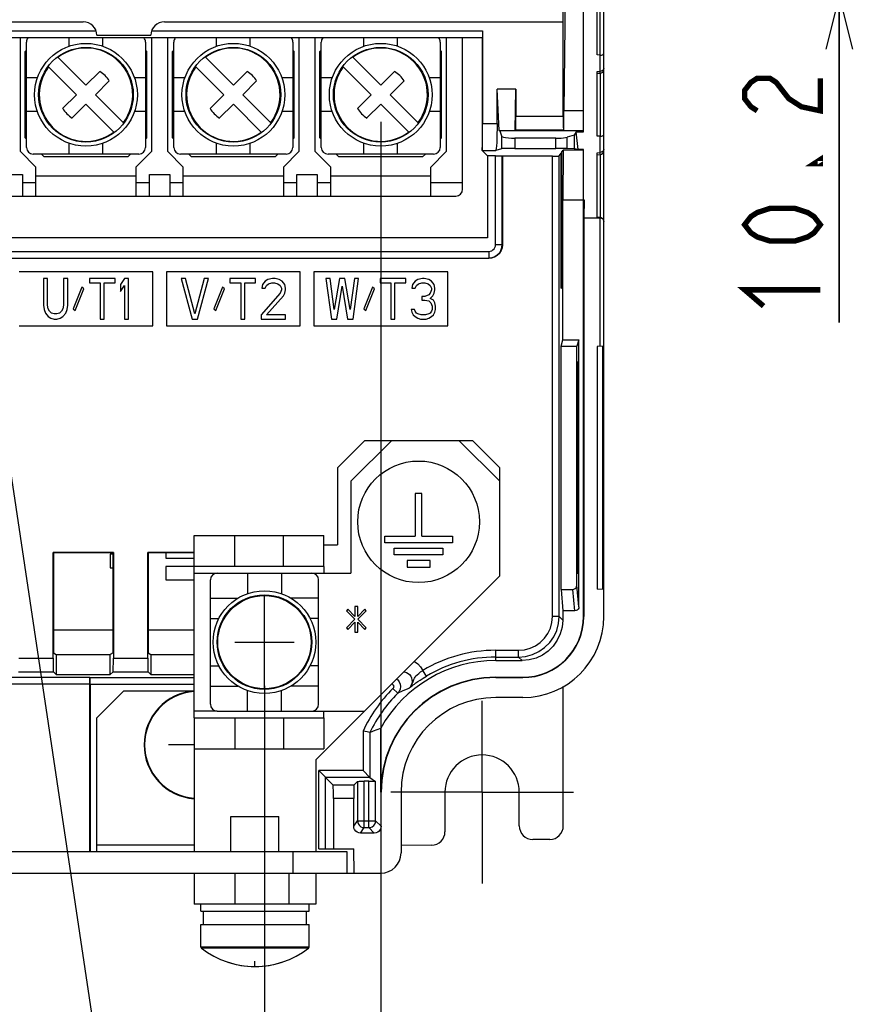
# Model space of a CAD drawing. Extents: x 29 to 410, y 33 to 287.
# Tile 28 of 32: x 279 to 310, y 115 to 152. Entities that reach past the tile are written whole.
import ezdxf

# ---------------------------------------------------------------- set-up
doc = ezdxf.new("R2010")
doc.units = 0
doc.header["$LTSCALE"] = 23.1
doc.linetypes.add('CENTER', pattern=[0.6, 0.375, -0.075, 0.075, -0.075])
doc.layers.get('0').update_dxf_attribs({"linetype": 'CONTINUOUS'})
for name, color, linetype in [('ALL_COSM', 7, 'CONTINUOUS'), ('ALL_CURVE', 7, 'CONTINUOUS'), ('ALL_DIM', 7, 'CONTINUOUS'), ('ALL_NOTE', 7, 'CONTINUOUS'), ('DEFAULT_1', 7, 'CENTER')]:
    doc.layers.add(name, color=color, linetype=linetype)
doc.dimstyles.get("Standard").update_dxf_attribs({"dimtxt": 2.5, "dimasz": 2.5, "dimexe": 1.25, "dimexo": 0.625, "dimtad": 1, "dimcen": 2.5, "dimazin": 3, "dimtfac": 1, "dimtmove": 0, "dimatfit": 3})

# ---------------------------------------------------------------- blocks, each defined once
blk = doc.blocks.new('_OPEN')
at = {"color": 0, "linetype": 'BYBLOCK'}
for p, q in [((0, 0), (-1, 0.25)), ((-1, -0.25), (0, 0)), ((-1, 0), (0, 0))]:
    blk.add_line(p, q, dxfattribs=at)
blk = doc.blocks.new('*D21')
at = {"layer": 'ALL_DIM', "color": 2, "linetype": 'CONTINUOUS'}
for p, q in [((242.696, 127.565), (242.696, 107.892)), ((287.596, 126.943), (287.596, 107.892)), ((242.696, 108.892), (265.146, 108.892)), ((287.596, 108.892), (265.146, 108.892))]:
    blk.add_line(p, q, dxfattribs=at)
at = {"layer": 'ALL_DIM', "color": 2, "linetype": 'CONTINUOUS', "xscale": 2, "yscale": 2, "zscale": 2, "rotation": 180}
blk.add_blockref('_OPEN', (242.696, 108.892), dxfattribs=at)
at = {"layer": 'ALL_DIM', "color": 2, "linetype": 'CONTINUOUS', "xscale": 2, "yscale": 2, "zscale": 2}
blk.add_blockref('_OPEN', (287.596, 108.892), dxfattribs=at)
blk = doc.blocks.new('*D23')
at = {"layer": 'ALL_DIM', "color": 2, "linetype": 'CONTINUOUS'}
for p, q in [((237.396, 147.815), (237.396, 101.485)), ((291.896, 147.815), (291.896, 101.485)), ((237.396, 102.485), (264.646, 102.485)), ((291.896, 102.485), (264.646, 102.485))]:
    blk.add_line(p, q, dxfattribs=at)
at = {"layer": 'ALL_DIM', "color": 2, "linetype": 'CONTINUOUS', "xscale": 2, "yscale": 2, "zscale": 2, "rotation": 180}
blk.add_blockref('_OPEN', (237.396, 102.485), dxfattribs=at)
at = {"layer": 'ALL_DIM', "color": 2, "linetype": 'CONTINUOUS', "xscale": 2, "yscale": 2, "zscale": 2}
blk.add_blockref('_OPEN', (291.896, 102.485), dxfattribs=at)
blk = doc.blocks.new('*D38')
at = {"layer": 'ALL_DIM', "color": 2, "linetype": 'CONTINUOUS'}
for p, q in [((234.646, 124.015), (234.646, 196.304)), ((286.131, 153.494), (286.131, 196.304)), ((234.646, 195.304), (260.388, 195.304)), ((286.131, 195.304), (260.388, 195.304))]:
    blk.add_line(p, q, dxfattribs=at)
at = {"layer": 'ALL_DIM', "color": 2, "linetype": 'CONTINUOUS', "xscale": 2, "yscale": 2, "zscale": 2, "rotation": 180}
blk.add_blockref('_OPEN', (234.646, 195.304), dxfattribs=at)
at = {"layer": 'ALL_DIM', "color": 2, "linetype": 'CONTINUOUS', "xscale": 2, "yscale": 2, "zscale": 2}
blk.add_blockref('_OPEN', (286.131, 195.304), dxfattribs=at)
blk = doc.blocks.new('*D39')
at = {"layer": 'ALL_DIM', "color": 2, "linetype": 'CONTINUOUS'}
for p, q in [((234.646, 124.015), (234.646, 202.039)), ((284.861, 196.381), (284.861, 202.039)), ((234.646, 201.039), (259.753, 201.039)), ((284.861, 201.039), (259.753, 201.039)), ((284.861, 158.574), (284.861, 194.268))]:
    blk.add_line(p, q, dxfattribs=at)
at = {"layer": 'ALL_DIM', "color": 2, "linetype": 'CONTINUOUS', "xscale": 2, "yscale": 2, "zscale": 2, "rotation": 180}
blk.add_blockref('_OPEN', (234.646, 201.039), dxfattribs=at)
at = {"layer": 'ALL_DIM', "color": 2, "linetype": 'CONTINUOUS', "xscale": 2, "yscale": 2, "zscale": 2}
blk.add_blockref('_OPEN', (284.861, 201.039), dxfattribs=at)
blk = doc.blocks.new('*D42')
at = {"layer": 'ALL_DIM', "color": 2, "linetype": 'CONTINUOUS'}
for p, q in [((308.851, 157.574), (308.851, 162.574)), ((308.851, 162.574), (308.851, 155.034)), ((290.861, 157.574), (309.851, 157.574)), ((308.851, 140.394), (308.851, 155.034)), ((292.131, 152.494), (309.851, 152.494)), ((308.851, 152.494), (308.851, 140.394))]:
    blk.add_line(p, q, dxfattribs=at)
at = {"layer": 'ALL_DIM', "color": 2, "linetype": 'CONTINUOUS', "xscale": 2, "yscale": 2, "zscale": 2, "rotation": 90}
blk.add_blockref('_OPEN', (308.851, 152.494), dxfattribs=at)
blk = doc.blocks.new('_NONE')

msp = doc.modelspace()

# ---------------------------------------------------------------- linework, layer by layer
at = {"color": 7, "linetype": 'CONTINUOUS'}
for p, q in [((299.396, 147.439), (299.396, 163.439)), ((300.146, 129.515), (300.146, 162.836)), ((298.756, 155.68), (298.665, 148.223)), ((299.894, 150.287), (299.894, 152.671)), ((298.646, 148.007), (298.646, 152.515)), ((300.009, 150.278), (300.009, 152.607)), ((276.857, 151.179), (281.365, 151.179)), ((277.089, 151.515), (280.896, 151.515)), ((283.427, 151.179), (295.663, 151.179)), ((283.896, 151.515), (298.646, 151.515)), ((295.663, 151.179), (295.663, 147.748)), ((276.977, 150.929), (295.659, 150.929)), ((295.646, 150.915), (276.981, 150.915)), ((278.571, 146.715), (278.571, 150.915)), ((280.371, 150.61), (280.371, 150.915)), ((281.396, 151.015), (283.396, 151.015)), ((281.621, 150.61), (281.621, 150.915)), ((283.421, 150.915), (283.421, 146.715)), ((284.021, 146.715), (284.021, 150.915)), ((285.821, 150.61), (285.821, 150.915)), ((287.071, 150.61), (287.071, 150.915)), ((288.871, 150.915), (288.871, 146.715)), ((289.471, 146.715), (289.471, 150.915)), ((291.271, 150.61), (291.271, 150.915)), ((292.521, 150.61), (292.521, 150.915)), ((294.321, 150.915), (294.321, 146.715)), ((294.921, 145.315), (294.921, 150.915)), ((295.646, 150.915), (295.659, 150.929)), ((295.646, 150.915), (295.646, 146.748)), ((278.796, 146.865), (278.796, 150.765)), ((283.196, 150.765), (283.196, 146.865)), ((284.246, 146.865), (284.246, 150.765)), ((288.646, 150.765), (288.646, 146.865)), ((289.696, 146.865), (289.696, 150.765)), ((294.096, 150.765), (294.096, 146.865)), ((279.948, 150.217), (280.996, 149.169)), ((285.398, 150.217), (286.446, 149.169)), ((290.848, 150.217), (291.896, 149.169)), ((299.996, 150.279), (299.894, 150.287)), ((299.996, 150.279), (299.996, 149.68)), ((280.642, 148.815), (279.594, 149.863)), ((286.092, 148.815), (285.044, 149.863)), ((291.542, 148.815), (290.494, 149.863)), ((300.117, 149.724), (300.084, 149.7)), ((279.201, 149.44), (278.796, 149.44)), ((280.996, 149.169), (281.503, 149.677)), ((283.196, 149.44), (282.79, 149.44)), ((284.651, 149.44), (284.246, 149.44)), ((286.446, 149.169), (286.953, 149.677)), ((288.646, 149.44), (288.24, 149.44)), ((290.101, 149.44), (289.696, 149.44)), ((291.896, 149.169), (292.403, 149.677)), ((294.096, 149.44), (293.69, 149.44)), ((299.894, 149.671), (299.996, 149.68)), ((299.894, 147.287), (299.894, 149.671)), ((299.894, 149.597), (300.009, 149.607)), ((300.009, 149.607), (300.009, 147.278)), ((281.857, 149.323), (281.349, 148.815)), ((287.307, 149.323), (286.799, 148.815)), ((292.757, 149.323), (292.249, 148.815)), ((296.896, 149.015), (296.198, 149.015)), ((296.278, 147.489), (296.198, 149.015)), ((296.198, 147.748), (296.198, 149.015)), ((296.869, 147.489), (296.896, 149.015)), ((296.896, 149.015), (296.896, 148.007)), ((280.134, 148.308), (280.642, 148.815)), ((281.349, 148.815), (282.397, 147.767)), ((285.584, 148.308), (286.092, 148.815)), ((286.799, 148.815), (287.847, 147.767)), ((291.034, 148.308), (291.542, 148.815)), ((292.249, 148.815), (293.297, 147.767)), ((280.996, 148.462), (280.488, 147.954)), ((282.043, 147.414), (280.996, 148.462)), ((286.446, 148.462), (285.938, 147.954)), ((287.493, 147.414), (286.446, 148.462)), ((291.896, 148.462), (291.388, 147.954)), ((292.943, 147.414), (291.896, 148.462)), ((279.201, 148.19), (278.796, 148.19)), ((283.196, 148.19), (282.79, 148.19)), ((284.651, 148.19), (284.246, 148.19)), ((288.646, 148.19), (288.24, 148.19)), ((290.101, 148.19), (289.696, 148.19)), ((294.096, 148.19), (293.69, 148.19)), ((298.646, 148.007), (296.896, 148.007)), ((299.396, 148.223), (298.665, 148.223)), ((298.669, 147.482), (298.665, 148.223)), ((295.663, 147.748), (296.198, 147.748)), ((296.278, 147.489), (296.869, 147.489)), ((296.303, 147.481), (296.278, 147.489)), ((299.396, 147.481), (296.303, 147.481)), ((296.303, 147.481), (296.357, 147.292)), ((296.357, 147.292), (296.357, 146.818)), ((298.368, 147.204), (296.856, 147.204)), ((296.856, 147.204), (296.856, 146.827)), ((296.887, 147.507), (296.869, 147.489)), ((298.652, 147.507), (296.887, 147.507)), ((298.368, 146.827), (298.368, 147.204)), ((298.669, 147.482), (298.652, 147.507)), ((299.396, 147.482), (298.669, 147.482)), ((299.044, 147.322), (298.792, 147.248)), ((298.792, 146.822), (298.792, 147.248)), ((299.122, 147.439), (299.044, 147.322)), ((299.044, 147.322), (299.044, 146.815)), ((299.122, 147.439), (299.396, 147.439)), ((299.202, 146.793), (299.122, 147.439)), ((299.996, 147.279), (299.894, 147.287)), ((299.996, 147.279), (299.996, 146.68)), ((280.371, 146.615), (280.371, 147.021)), ((281.621, 146.615), (281.621, 147.021)), ((285.821, 146.615), (285.821, 147.021)), ((287.071, 146.615), (287.071, 147.021)), ((291.271, 146.615), (291.271, 147.021)), ((292.521, 146.615), (292.521, 147.021)), ((296.357, 146.818), (296.146, 146.748)), ((296.856, 146.827), (298.368, 146.827)), ((299.044, 146.815), (298.792, 146.822)), ((299.202, 146.793), (299.044, 146.815)), ((299.396, 146.793), (299.202, 146.793)), ((299.396, 129.515), (299.396, 146.793)), ((279.146, 146.14), (278.571, 146.715)), ((282.946, 146.615), (279.046, 146.615)), ((283.421, 146.715), (282.846, 146.14)), ((284.596, 146.14), (284.021, 146.715)), ((288.396, 146.615), (284.496, 146.615)), ((288.871, 146.715), (288.296, 146.14)), ((290.046, 146.14), (289.471, 146.715)), ((293.846, 146.615), (289.946, 146.615)), ((294.321, 146.715), (293.746, 146.14)), ((295.646, 146.748), (296.146, 146.748)), ((295.646, 146.748), (295.646, 146.748)), ((295.841, 146.552), (295.646, 146.748)), ((296.141, 146.552), (295.841, 146.552)), ((295.841, 146.552), (295.841, 143.515)), ((296.141, 143.27), (296.141, 146.552)), ((296.391, 146.548), (296.396, 146.544)), ((296.391, 143.27), (296.391, 146.548)), ((298.243, 146.544), (296.396, 146.544)), ((296.396, 146.544), (296.396, 143.265)), ((298.243, 129.512), (298.243, 146.544)), ((298.493, 146.548), (298.562, 146.647)), ((298.493, 129.512), (298.493, 146.548)), ((298.583, 146.647), (298.562, 146.647)), ((298.562, 141.654), (298.562, 146.647)), ((298.583, 146.677), (298.647, 146.768)), ((298.583, 146.677), (298.583, 141.652)), ((298.647, 146.768), (298.625, 144.93)), ((299.396, 146.768), (298.647, 146.768)), ((299.894, 146.671), (299.996, 146.68)), ((299.894, 144.287), (299.894, 146.671)), ((299.894, 146.597), (300.009, 146.607)), ((300.009, 146.607), (300.009, 144.277)), ((300.117, 146.724), (300.084, 146.7)), ((279.146, 145.065), (279.146, 146.14)), ((282.846, 146.14), (282.846, 145.065)), ((284.596, 145.065), (284.596, 146.14)), ((288.296, 146.14), (288.296, 145.065)), ((290.046, 145.065), (290.046, 146.14)), ((293.746, 145.065), (293.746, 146.14)), ((277.896, 145.865), (278.646, 145.865)), ((278.646, 145.865), (278.646, 145.065)), ((279.146, 145.815), (282.846, 145.815)), ((283.346, 145.865), (284.096, 145.865)), ((283.346, 145.065), (283.346, 145.865)), ((284.096, 145.865), (284.096, 145.065)), ((284.596, 145.815), (288.296, 145.815)), ((288.796, 145.865), (289.546, 145.865)), ((288.796, 145.065), (288.796, 145.865)), ((289.546, 145.865), (289.546, 145.065)), ((290.046, 145.815), (293.746, 145.815)), ((278.646, 145.565), (279.146, 145.565)), ((282.846, 145.565), (283.346, 145.565)), ((284.096, 145.565), (284.596, 145.565)), ((288.296, 145.565), (288.796, 145.565)), ((289.546, 145.565), (290.046, 145.565)), ((293.746, 145.565), (294.921, 145.565)), ((276.737, 145.065), (294.671, 145.065)), ((298.625, 144.93), (299.42, 144.93)), ((298.625, 139.751), (298.625, 144.93)), ((299.42, 144.93), (299.409, 144.265)), ((299.409, 144.265), (299.996, 144.265)), ((299.409, 144.265), (299.409, 129.515)), ((300.009, 144.277), (299.894, 144.287)), ((299.996, 144.265), (299.996, 139.508)), ((300.137, 144.177), (300.145, 144.128)), ((295.841, 143.515), (265.228, 143.515)), ((296.141, 143.27), (296.391, 143.27)), ((296.391, 143.27), (296.396, 143.265)), ((265.601, 143.02), (295.891, 143.02)), ((295.891, 143.02), (295.891, 142.77)), ((265.601, 142.77), (295.891, 142.77)), ((265.603, 142.765), (295.896, 142.765)), ((295.891, 142.77), (295.896, 142.765)), ((283.471, 142.265), (278.521, 142.265)), ((283.471, 140.265), (283.471, 142.265)), ((288.921, 142.265), (283.971, 142.265)), ((283.971, 142.265), (283.971, 140.265)), ((288.921, 140.265), (288.921, 142.265)), ((294.371, 142.265), (289.421, 142.265)), ((289.421, 142.265), (289.421, 140.265)), ((294.371, 140.265), (294.371, 142.265)), ((279.571, 142.015), (279.421, 142.015)), ((279.421, 142.015), (279.421, 141.026)), ((279.571, 141.026), (279.571, 142.015)), ((280.321, 142.015), (280.171, 142.015)), ((280.171, 142.015), (280.171, 141.026)), ((280.321, 141.026), (280.321, 142.015)), ((280.846, 141.696), (280.521, 140.898)), ((280.921, 141.632), (280.846, 141.696)), ((282.071, 142.015), (281.121, 142.015)), ((281.121, 142.015), (281.121, 141.856)), ((281.121, 141.856), (281.521, 141.856)), ((281.521, 141.856), (281.521, 140.515)), ((281.671, 141.856), (282.071, 141.856)), ((281.671, 140.515), (281.671, 141.856)), ((282.071, 141.856), (282.071, 142.015)), ((282.421, 142.015), (282.271, 141.792)), ((282.271, 141.792), (282.271, 141.537)), ((282.271, 141.537), (282.421, 141.76)), ((282.571, 142.015), (282.421, 142.015)), ((282.421, 141.76), (282.421, 140.515)), ((282.571, 140.515), (282.571, 142.015)), ((284.671, 142.015), (284.521, 142.015)), ((284.521, 142.015), (284.921, 140.515)), ((285.021, 140.707), (284.671, 142.015)), ((285.371, 142.015), (285.021, 140.707)), ((285.121, 140.515), (285.521, 142.015)), ((285.521, 142.015), (285.371, 142.015)), ((286.046, 141.696), (285.721, 140.898)), ((286.121, 141.632), (286.046, 141.696)), ((287.271, 142.015), (286.321, 142.015)), ((286.321, 142.015), (286.321, 141.856)), ((286.321, 141.856), (286.721, 141.856)), ((286.721, 141.856), (286.721, 140.515)), ((286.871, 141.856), (287.271, 141.856)), ((286.871, 140.515), (286.871, 141.856)), ((287.271, 141.856), (287.271, 142.015)), ((287.521, 141.792), (287.496, 141.664)), ((287.621, 141.92), (287.521, 141.792)), ((287.721, 141.984), (287.621, 141.92)), ((287.621, 141.664), (287.671, 141.76)), ((287.671, 141.76), (287.746, 141.824)), ((287.896, 142.015), (287.721, 141.984)), ((287.746, 141.824), (287.871, 141.856)), ((287.871, 141.856), (287.971, 141.856)), ((287.996, 142.015), (287.896, 142.015)), ((287.971, 141.856), (288.096, 141.824)), ((288.146, 141.984), (287.996, 142.015)), ((288.096, 141.824), (288.171, 141.76)), ((288.246, 141.92), (288.146, 141.984)), ((288.171, 141.76), (288.221, 141.664)), ((288.346, 141.792), (288.246, 141.92)), ((288.371, 141.664), (288.346, 141.792)), ((290.021, 142.015), (289.871, 142.015)), ((289.871, 142.015), (290.071, 140.515)), ((290.171, 140.867), (290.021, 142.015)), ((290.371, 142.015), (290.171, 140.867)), ((290.271, 140.515), (290.471, 141.728)), ((290.571, 142.015), (290.371, 142.015)), ((290.471, 141.728), (290.671, 140.515)), ((290.771, 140.867), (290.571, 142.015)), ((290.921, 142.015), (290.771, 140.867)), ((290.871, 140.515), (291.071, 142.015)), ((291.071, 142.015), (290.921, 142.015)), ((291.596, 141.696), (291.271, 140.898)), ((291.671, 141.632), (291.596, 141.696)), ((292.821, 142.015), (291.871, 142.015)), ((291.871, 142.015), (291.871, 141.856)), ((291.871, 141.856), (292.271, 141.856)), ((292.271, 141.856), (292.271, 140.515)), ((292.421, 141.856), (292.821, 141.856)), ((292.421, 140.515), (292.421, 141.856)), ((292.821, 141.856), (292.821, 142.015)), ((293.071, 141.792), (293.046, 141.664)), ((293.171, 141.92), (293.071, 141.792)), ((293.271, 141.984), (293.171, 141.92)), ((293.171, 141.664), (293.221, 141.76)), ((293.221, 141.76), (293.296, 141.824)), ((293.446, 142.015), (293.271, 141.984)), ((293.296, 141.824), (293.421, 141.856)), ((293.421, 141.856), (293.521, 141.856)), ((293.496, 142.015), (293.446, 142.015)), ((293.671, 141.984), (293.496, 142.015)), ((293.521, 141.856), (293.646, 141.824)), ((293.646, 141.824), (293.721, 141.76)), ((293.771, 141.92), (293.671, 141.984)), ((293.721, 141.76), (293.771, 141.664)), ((293.871, 141.792), (293.771, 141.92)), ((293.896, 141.664), (293.871, 141.792)), ((280.596, 140.835), (280.921, 141.632)), ((285.796, 140.835), (286.121, 141.632)), ((288.171, 141.473), (287.471, 140.675)), ((287.496, 141.664), (287.621, 141.664)), ((287.671, 140.675), (288.296, 141.377)), ((288.221, 141.601), (288.171, 141.473)), ((288.221, 141.664), (288.221, 141.601)), ((288.296, 141.377), (288.346, 141.473)), ((288.346, 141.473), (288.371, 141.601)), ((288.371, 141.601), (288.371, 141.664)), ((291.346, 140.835), (291.671, 141.632)), ((293.046, 141.664), (293.171, 141.664)), ((293.521, 141.345), (293.421, 141.345)), ((293.421, 141.345), (293.421, 141.218)), ((293.671, 141.409), (293.521, 141.345)), ((293.721, 141.473), (293.671, 141.409)), ((293.771, 141.601), (293.721, 141.473)), ((293.721, 141.281), (293.821, 141.377)), ((293.771, 141.664), (293.771, 141.601)), ((293.821, 141.377), (293.871, 141.473)), ((293.871, 141.473), (293.896, 141.601)), ((293.896, 141.601), (293.896, 141.664)), ((298.583, 141.652), (298.562, 141.654)), ((279.421, 141.026), (279.446, 140.867)), ((279.596, 140.898), (279.571, 141.026)), ((280.171, 141.026), (280.146, 140.898)), ((280.296, 140.867), (280.321, 141.026)), ((293.421, 141.218), (293.521, 141.218)), ((293.521, 141.218), (293.671, 141.186)), ((293.671, 141.186), (293.746, 141.122)), ((293.846, 141.218), (293.721, 141.281)), ((293.746, 141.122), (293.796, 140.994)), ((293.796, 140.994), (293.796, 140.867)), ((293.896, 141.122), (293.846, 141.218)), ((293.921, 140.994), (293.896, 141.122)), ((293.921, 140.867), (293.921, 140.994)), ((279.446, 140.867), (279.496, 140.739)), ((279.496, 140.739), (279.596, 140.611)), ((279.646, 140.803), (279.596, 140.898)), ((279.596, 140.611), (279.696, 140.547)), ((279.721, 140.739), (279.646, 140.803)), ((279.821, 140.707), (279.721, 140.739)), ((279.921, 140.707), (279.821, 140.707)), ((280.021, 140.739), (279.921, 140.707)), ((280.096, 140.803), (280.021, 140.739)), ((280.046, 140.547), (280.146, 140.611)), ((280.146, 140.898), (280.096, 140.803)), ((280.146, 140.611), (280.246, 140.739)), ((280.246, 140.739), (280.296, 140.867)), ((280.521, 140.898), (280.596, 140.835)), ((285.721, 140.898), (285.796, 140.835)), ((287.471, 140.675), (287.471, 140.515)), ((288.371, 140.675), (287.671, 140.675)), ((288.371, 140.515), (288.371, 140.675)), ((291.271, 140.898), (291.346, 140.835)), ((293.146, 140.867), (293.021, 140.867)), ((293.021, 140.867), (293.046, 140.771)), ((293.046, 140.771), (293.096, 140.675)), ((293.096, 140.675), (293.171, 140.611)), ((293.171, 140.803), (293.146, 140.867)), ((293.221, 140.739), (293.171, 140.803)), ((293.171, 140.611), (293.271, 140.547)), ((293.271, 140.707), (293.221, 140.739)), ((293.396, 140.675), (293.271, 140.707)), ((293.546, 140.675), (293.396, 140.675)), ((293.671, 140.707), (293.546, 140.675)), ((293.721, 140.739), (293.671, 140.707)), ((293.671, 140.547), (293.771, 140.611)), ((293.771, 140.803), (293.721, 140.739)), ((293.796, 140.867), (293.771, 140.803)), ((293.771, 140.611), (293.846, 140.675)), ((293.846, 140.675), (293.896, 140.771)), ((293.896, 140.771), (293.921, 140.867)), ((278.521, 140.265), (283.471, 140.265)), ((279.696, 140.547), (279.821, 140.515)), ((279.821, 140.515), (279.921, 140.515)), ((279.921, 140.515), (280.046, 140.547)), ((281.521, 140.515), (281.671, 140.515)), ((282.421, 140.515), (282.571, 140.515)), ((283.971, 140.265), (288.921, 140.265)), ((284.921, 140.515), (285.121, 140.515)), ((286.721, 140.515), (286.871, 140.515)), ((287.471, 140.515), (288.371, 140.515)), ((289.421, 140.265), (294.371, 140.265)), ((290.071, 140.515), (290.271, 140.515)), ((290.671, 140.515), (290.871, 140.515)), ((292.271, 140.515), (292.421, 140.515)), ((293.271, 140.547), (293.371, 140.515)), ((293.371, 140.515), (293.571, 140.515)), ((293.571, 140.515), (293.671, 140.547)), ((298.57, 139.515), (298.625, 139.751)), ((298.57, 139.515), (299.146, 139.515)), ((298.57, 130.515), (298.57, 139.515)), ((298.625, 139.751), (299.224, 139.751)), ((299.224, 139.751), (299.146, 139.515)), ((299.146, 130.667), (299.146, 139.515)), ((299.224, 129.874), (299.224, 139.751)), ((300.146, 139.515), (299.896, 139.502)), ((300.103, 130.518), (300.103, 139.513)), ((300.107, 130.517), (300.107, 139.513)), ((299.896, 139.502), (299.896, 130.529)), ((299.156, 138.929), (299.185, 138.931)), ((299.156, 131.102), (299.156, 138.929)), ((299.185, 138.931), (299.185, 131.1)), ((300.146, 139.015), (300.107, 139.012)), ((291.296, 136.015), (290.296, 135.015)), ((292.296, 136.015), (291.296, 136.015)), ((295.296, 136.015), (294.796, 136.015)), ((296.296, 135.015), (295.296, 136.015)), ((290.296, 135.015), (290.296, 132.165)), ((296.296, 134.515), (296.296, 135.015)), ((284.996, 132.515), (289.796, 132.515)), ((284.996, 131.365), (284.996, 132.515)), ((286.496, 131.365), (286.496, 132.515)), ((288.296, 131.365), (288.296, 132.515)), ((289.796, 131.365), (289.796, 132.515)), ((282.009, 131.879), (279.782, 131.879)), ((279.782, 131.879), (279.795, 131.866)), ((279.782, 127.971), (279.782, 131.879)), ((281.996, 131.866), (279.795, 131.866)), ((279.795, 131.866), (279.795, 128.174)), ((282.009, 131.879), (281.996, 131.866)), ((281.996, 128.174), (281.996, 131.866)), ((282.009, 131.879), (282.009, 127.971)), ((284.996, 131.879), (283.282, 131.879)), ((283.282, 131.879), (283.295, 131.866)), ((283.282, 127.971), (283.282, 131.879)), ((284.996, 131.866), (283.295, 131.866)), ((283.295, 131.866), (283.295, 128.174)), ((283.946, 131.866), (283.946, 131.665)), ((289.796, 132.165), (290.296, 132.165)), ((281.996, 131.815), (281.896, 131.815)), ((281.896, 131.815), (281.896, 131.315)), ((283.946, 131.665), (284.996, 131.665)), ((281.896, 131.315), (281.996, 131.315)), ((284.996, 131.365), (283.946, 131.365)), ((283.946, 131.365), (283.946, 130.865)), ((283.946, 130.865), (284.996, 130.865)), ((285.596, 126.265), (285.596, 130.865)), ((285.846, 131.115), (289.346, 131.115)), ((286.971, 131.115), (286.971, 130.36)), ((288.221, 131.115), (288.221, 130.36)), ((289.596, 126.265), (289.596, 130.865)), ((299.185, 131.1), (299.156, 131.102)), ((300.107, 131.019), (300.146, 131.015)), ((298.57, 130.515), (298.996, 130.515)), ((298.57, 130.515), (298.625, 129.722)), ((299.074, 129.722), (298.996, 130.515)), ((299.224, 129.874), (299.146, 130.667)), ((300.146, 130.515), (299.896, 130.529)), ((285.596, 130.19), (286.611, 130.19)), ((289.596, 130.19), (288.58, 130.19)), ((299.074, 129.722), (298.625, 129.722)), ((298.625, 129.722), (298.625, 129.381)), ((285.596, 129.44), (285.909, 129.44)), ((289.596, 129.44), (289.282, 129.44)), ((298.493, 129.512), (298.243, 129.512)), ((298.625, 129.381), (298.493, 129.512)), ((299.409, 129.515), (299.396, 129.515)), ((279.795, 129.015), (281.996, 129.015)), ((283.295, 129.015), (284.996, 129.015)), ((296.146, 128.262), (296.993, 128.262)), ((296.146, 127.881), (296.146, 128.262)), ((296.993, 128.012), (296.993, 128.262)), ((278.509, 127.971), (279.782, 127.971)), ((279.795, 128.174), (279.896, 128.104)), ((279.896, 128.104), (281.896, 128.104)), ((279.896, 128.104), (279.896, 127.366)), ((281.996, 128.174), (281.896, 128.104)), ((281.896, 127.366), (281.896, 128.104)), ((282.009, 127.971), (283.282, 127.971)), ((283.295, 128.174), (283.396, 128.104)), ((283.396, 128.104), (284.996, 128.104)), ((283.396, 128.104), (283.396, 127.366)), ((296.146, 128.012), (296.993, 128.012)), ((296.146, 127.881), (297.125, 127.881)), ((297.125, 127.881), (296.993, 128.012)), ((285.596, 127.69), (285.909, 127.69)), ((289.596, 127.69), (289.282, 127.69)), ((293.584, 127.306), (293.456, 127.521)), ((275.167, 127.27), (281.132, 127.27)), ((278.5, 127.471), (279.791, 127.471)), ((279.791, 127.471), (279.896, 127.366)), ((279.896, 127.366), (281.896, 127.366)), ((281.132, 127.27), (281.141, 127.261)), ((281.141, 127.261), (284.996, 127.261)), ((282, 127.471), (281.896, 127.366)), ((282, 127.471), (283.291, 127.471)), ((283.291, 127.471), (283.396, 127.366)), ((283.396, 127.366), (284.996, 127.366)), ((296.146, 127.265), (297.146, 127.265)), ((296.146, 127.265), (296.146, 127.252)), ((296.146, 127.252), (297.146, 127.252)), ((297.146, 127.252), (297.146, 127.265)), ((275.417, 127.02), (281.137, 127.02)), ((281.137, 120.815), (281.137, 127.02)), ((281.146, 127.011), (284.996, 127.011)), ((281.146, 127.011), (281.146, 120.815)), ((282.396, 126.765), (281.396, 125.765)), ((282.396, 126.765), (284.996, 126.765)), ((285.596, 126.94), (286.611, 126.94)), ((286.971, 126.015), (286.971, 126.771)), ((288.221, 126.015), (288.221, 126.771)), ((289.596, 126.94), (288.58, 126.94)), ((292.347, 126.849), (292.523, 126.671)), ((292.93, 126.852), (292.938, 126.858)), ((292.938, 126.858), (292.963, 126.878)), ((292.963, 126.878), (292.986, 126.895)), ((298.646, 121.765), (298.646, 126.929)), ((297.146, 126.515), (296.146, 126.515)), ((281.396, 120.815), (281.396, 125.765)), ((284.996, 125.765), (284.996, 120.815)), ((285.846, 126.015), (289.346, 126.015)), ((286.496, 125.765), (286.496, 124.615)), ((288.296, 125.765), (288.296, 124.615)), ((289.496, 124.215), (291.296, 126.015)), ((289.796, 125.765), (289.796, 124.615)), ((291.896, 123.015), (291.896, 125.384)), ((291.244, 125.274), (291.244, 123.812)), ((291.494, 125.218), (291.389, 125.242)), ((291.494, 125.218), (291.494, 123.562)), ((284.996, 124.615), (289.796, 124.615)), ((289.496, 124.215), (289.496, 120.815)), ((291.244, 123.812), (289.605, 123.812)), ((290.139, 123.278), (289.605, 123.812)), ((289.605, 120.915), (289.605, 123.812)), ((291.494, 123.562), (289.855, 123.562)), ((289.855, 120.915), (289.855, 123.562)), ((291.494, 123.562), (291.244, 123.812)), ((291.494, 123.562), (291.708, 123.412)), ((290.902, 123.278), (290.139, 123.278)), ((291.036, 123.412), (290.902, 123.278)), ((291.036, 123.412), (291.036, 121.953)), ((291.458, 123.415), (291.286, 123.415)), ((291.286, 121.703), (291.286, 123.415)), ((291.458, 121.703), (291.458, 123.415)), ((291.708, 121.953), (291.708, 123.412)), ((290.896, 122.778), (290.146, 122.778)), ((290.146, 122.778), (290.146, 120.915)), ((290.896, 121.752), (290.896, 122.778)), ((291.896, 123.015), (291.909, 123.015)), ((291.909, 121.752), (291.909, 123.015)), ((292.646, 123.015), (292.646, 120.765)), ((294.271, 123.015), (294.271, 121.552)), ((297.021, 121.765), (297.021, 123.015)), ((286.359, 122.115), (288.132, 122.115)), ((286.359, 120.815), (286.359, 122.115)), ((288.132, 120.815), (288.132, 122.115)), ((290.896, 121.752), (291.036, 121.953)), ((291.036, 121.953), (291.708, 121.953)), ((291.145, 121.502), (291.286, 121.703)), ((291.286, 121.703), (291.458, 121.703)), ((291.659, 121.502), (291.458, 121.703)), ((291.909, 121.752), (291.708, 121.953)), ((291.659, 121.502), (291.145, 121.502)), ((281.396, 121.065), (284.996, 121.065)), ((293.775, 121.052), (292.646, 121.042)), ((298.146, 121.265), (297.521, 121.265)), ((268.896, 120.815), (290.646, 120.815)), ((288.646, 120.815), (288.646, 120.015)), ((289.605, 120.915), (290.896, 120.915)), ((290.646, 120.815), (290.646, 120.015)), ((290.911, 120.015), (290.896, 120.915)), ((284.996, 120.015), (284.996, 118.865)), ((286.496, 120.015), (286.496, 118.865)), ((288.496, 120.015), (288.496, 118.865)), ((289.496, 120.015), (289.496, 118.865)), ((290.646, 120.015), (291.896, 120.015)), ((285.246, 118.615), (285.246, 118.865)), ((289.246, 118.615), (289.246, 118.865)), ((285.246, 118.615), (289.246, 118.615)), ((285.346, 118.115), (285.346, 118.615)), ((289.146, 118.115), (289.146, 118.615)), ((285.246, 118.115), (289.246, 118.115)), ((285.246, 117.278), (285.246, 118.115)), ((289.246, 117.278), (289.246, 118.115)), ((289.246, 117.278), (285.246, 117.278)), ((289.226, 117.239), (285.265, 117.239))]:
    msp.add_line(p, q, dxfattribs=at)
at = {"color": 3, "linetype": 'CONTINUOUS'}
for p, q in [((278.796, 150.465), (278.746, 150.415)), ((283.246, 150.415), (283.196, 150.465)), ((284.246, 150.465), (284.196, 150.415)), ((288.696, 150.415), (288.646, 150.465)), ((289.696, 150.465), (289.646, 150.415)), ((294.146, 150.415), (294.096, 150.465)), ((278.746, 147.215), (278.746, 150.415)), ((283.246, 147.215), (283.246, 150.415)), ((284.196, 147.215), (284.196, 150.415)), ((288.696, 147.215), (288.696, 150.415)), ((289.646, 147.215), (289.646, 150.415)), ((294.146, 147.215), (294.146, 150.415)), ((278.746, 147.215), (278.796, 147.165)), ((283.196, 147.165), (283.246, 147.215)), ((284.196, 147.215), (284.246, 147.165)), ((288.646, 147.165), (288.696, 147.215)), ((289.646, 147.215), (289.696, 147.165)), ((294.096, 147.165), (294.146, 147.215)), ((279.346, 146.615), (279.446, 146.515)), ((282.546, 146.515), (279.446, 146.515)), ((282.546, 146.515), (282.646, 146.615)), ((284.796, 146.615), (284.896, 146.515)), ((287.996, 146.515), (284.896, 146.515)), ((287.996, 146.515), (288.096, 146.615)), ((290.246, 146.615), (290.346, 146.515)), ((293.446, 146.515), (290.346, 146.515)), ((293.446, 146.515), (293.546, 146.615)), ((292.296, 136.015), (290.796, 134.515)), ((294.796, 136.015), (292.296, 136.015)), ((296.296, 134.515), (294.796, 136.015)), ((290.796, 134.515), (290.796, 131.115)), ((296.296, 131.015), (296.296, 134.515)), ((289.796, 131.365), (284.996, 131.365)), ((284.996, 125.765), (284.996, 131.365)), ((289.796, 131.365), (289.796, 131.115)), ((284.996, 131.115), (285.846, 131.115)), ((289.346, 131.115), (290.796, 131.115)), ((291.296, 126.015), (296.296, 131.015)), ((285.846, 126.015), (284.996, 126.015)), ((284.996, 125.765), (289.796, 125.765)), ((289.346, 126.015), (291.296, 126.015)), ((289.796, 125.765), (289.796, 126.015)), ((239.646, 120.015), (290.646, 120.015)), ((289.496, 118.865), (284.996, 118.865))]:
    msp.add_line(p, q, dxfattribs=at)
at = {"color": 7, "linetype": 'CONTINUOUS'}
for points in [[(295.663, 151.179), (295.663, 151.115), (295.662, 151.055), (295.662, 151.003), (295.661, 150.964), (295.66, 150.938), (295.659, 150.929)], [(299.996, 150.279), (300, 150.278), (300.004, 150.278), (300.009, 150.278)], [(300.009, 150.278), (300.054, 150.283), (300.092, 150.293), (300.121, 150.306), (300.139, 150.323), (300.146, 150.34)], [(300.146, 149.786), (300.138, 149.753), (300.117, 149.724)], [(300.084, 149.7), (300.042, 149.685), (299.996, 149.68)], [(299.996, 149.68), (300, 149.64), (300.005, 149.616), (300.009, 149.607)], [(296.887, 147.507), (296.889, 147.521), (296.891, 147.559), (296.892, 147.619), (296.894, 147.698), (296.895, 147.792), (296.895, 147.897), (296.896, 148.007)], [(298.646, 148.007), (298.646, 147.897), (298.646, 147.792), (298.647, 147.698), (298.648, 147.619), (298.649, 147.559), (298.65, 147.521), (298.652, 147.507)], [(295.646, 146.748), (295.649, 146.77), (295.652, 146.829), (295.655, 146.923), (295.658, 147.047), (295.66, 147.198), (295.662, 147.37), (295.663, 147.555), (295.663, 147.748)], [(296.198, 147.748), (296.197, 147.555), (296.194, 147.37), (296.189, 147.198), (296.183, 147.048), (296.175, 146.923), (296.166, 146.829), (296.157, 146.77), (296.146, 146.748)], [(296.357, 147.292), (296.379, 147.269), (296.433, 147.247), (296.513, 147.229), (296.615, 147.216), (296.732, 147.207), (296.856, 147.204)], [(298.368, 147.204), (298.468, 147.206), (298.564, 147.212), (298.653, 147.221), (298.73, 147.233), (298.792, 147.248)], [(299.996, 147.279), (300, 147.278), (300.004, 147.278), (300.009, 147.278)], [(300.009, 147.278), (300.054, 147.283), (300.092, 147.293), (300.121, 147.306), (300.139, 147.323), (300.146, 147.34)], [(296.856, 146.827), (296.731, 146.826), (296.613, 146.825), (296.512, 146.824), (296.432, 146.822), (296.379, 146.82), (296.357, 146.818)], [(298.792, 146.822), (298.713, 146.824), (298.611, 146.825), (298.494, 146.826), (298.368, 146.827)], [(296.141, 146.552), (296.205, 146.552), (296.265, 146.552), (296.316, 146.551), (296.356, 146.55), (296.382, 146.549), (296.391, 146.548)], [(298.243, 146.544), (298.308, 146.544), (298.367, 146.544), (298.419, 146.545), (298.459, 146.546), (298.484, 146.547), (298.493, 146.548)], [(300.084, 146.7), (300.042, 146.685), (299.996, 146.68)], [(299.996, 146.68), (300, 146.64), (300.005, 146.616), (300.009, 146.607)], [(300.146, 146.786), (300.138, 146.753), (300.117, 146.724)], [(299.996, 144.265), (300.029, 144.262), (300.062, 144.25), (300.093, 144.23), (300.118, 144.202), (300.136, 144.168), (300.145, 144.128)], [(300.009, 144.277), (300.048, 144.269), (300.085, 144.248), (300.116, 144.217), (300.137, 144.177)], [(295.891, 142.77), (296.002, 142.782), (296.108, 142.819), (296.203, 142.879), (296.282, 142.958), (296.342, 143.053), (296.379, 143.159), (296.391, 143.27)], [(295.891, 143.02), (295.947, 143.026), (296, 143.045), (296.047, 143.074), (296.087, 143.114), (296.116, 143.161), (296.135, 143.214), (296.141, 143.27)], [(296.396, 143.265), (296.383, 143.154), (296.346, 143.048), (296.286, 142.954), (296.207, 142.875), (296.113, 142.815), (296.007, 142.778), (295.896, 142.765)], [(298.996, 130.515), (299.042, 130.523), (299.083, 130.544), (299.117, 130.577), (299.138, 130.62), (299.146, 130.667)], [(299.224, 129.874), (299.217, 129.826), (299.195, 129.784), (299.162, 129.751), (299.12, 129.729), (299.074, 129.722)], [(296.993, 128.012), (297.253, 128.035), (297.506, 128.103), (297.743, 128.213), (297.957, 128.363), (298.143, 128.548), (298.293, 128.763), (298.403, 129), (298.471, 129.253), (298.493, 129.512)], [(296.993, 128.262), (297.21, 128.281), (297.42, 128.337), (297.618, 128.43), (297.797, 128.555), (297.951, 128.709), (298.076, 128.888), (298.168, 129.086), (298.225, 129.296), (298.243, 129.512)], [(298.625, 129.381), (298.602, 129.12), (298.534, 128.868), (298.424, 128.631), (298.274, 128.417), (298.089, 128.232), (297.875, 128.082), (297.638, 127.972), (297.385, 127.904), (297.125, 127.881)], [(279.782, 127.971), (279.782, 127.861), (279.783, 127.756), (279.784, 127.662), (279.785, 127.583), (279.787, 127.523), (279.789, 127.485), (279.791, 127.471)], [(282, 127.471), (282.002, 127.485), (282.004, 127.523), (282.006, 127.583), (282.007, 127.662), (282.008, 127.756), (282.009, 127.861), (282.009, 127.971)], [(283.282, 127.971), (283.282, 127.861), (283.283, 127.756), (283.284, 127.662), (283.285, 127.583), (283.287, 127.523), (283.289, 127.485), (283.291, 127.471)], [(293.134, 127.854), (293.144, 127.849), (293.267, 127.759), (293.372, 127.648), (293.456, 127.521)], [(292.93, 126.852), (292.956, 126.875), (292.98, 126.901), (293.003, 126.928), (293.024, 126.959), (293.043, 126.992), (293.061, 127.028), (293.078, 127.066), (293.093, 127.106), (293.108, 127.146), (293.123, 127.187), (293.143, 127.228), (293.167, 127.27), (293.2, 127.313), (293.243, 127.359), (293.299, 127.409), (293.37, 127.464), (293.456, 127.521)], [(281.132, 127.27), (281.134, 127.26), (281.135, 127.235), (281.136, 127.195), (281.136, 127.144), (281.137, 127.084), (281.137, 127.02)], [(281.146, 127.011), (281.145, 127.075), (281.145, 127.135), (281.144, 127.186), (281.143, 127.226), (281.142, 127.252), (281.141, 127.261)], [(292.481, 127.2), (292.524, 127.167), (292.58, 127.094), (292.615, 127.009), (292.626, 126.919), (292.614, 126.828), (292.579, 126.744), (292.523, 126.671)], [(292.747, 127.467), (292.777, 127.463), (292.845, 127.442), (292.907, 127.407), (292.961, 127.361), (293.004, 127.305), (293.035, 127.241), (293.052, 127.172), (293.055, 127.101), (293.044, 127.03), (293.019, 126.964), (292.98, 126.904), (292.93, 126.852)], [(292.986, 126.895), (293.018, 126.92), (293.039, 126.936), (293.067, 126.957), (293.101, 126.982), (293.144, 127.014), (293.198, 127.053), (293.267, 127.102), (293.353, 127.16), (293.459, 127.229), (293.584, 127.306)], [(292.297, 127.017), (292.302, 127.016), (292.327, 127.006), (292.347, 126.99), (292.363, 126.97), (292.373, 126.945), (292.377, 126.919), (292.373, 126.894), (292.363, 126.869), (292.347, 126.849)], [(292.93, 126.852), (292.715, 126.76), (292.523, 126.671)], [(291.494, 125.218), (291.625, 125.278), (291.759, 125.333), (291.896, 125.384)], [(291.389, 125.242), (291.32, 125.257), (291.244, 125.274)], [(290.146, 122.778), (290.145, 122.888), (290.145, 122.993), (290.144, 123.088), (290.143, 123.167), (290.142, 123.227), (290.141, 123.264), (290.139, 123.278)], [(290.902, 123.278), (290.9, 123.264), (290.899, 123.227), (290.898, 123.167), (290.897, 123.088), (290.896, 122.993), (290.896, 122.888), (290.896, 122.778)], [(291.036, 123.412), (291.045, 123.413), (291.071, 123.414), (291.11, 123.415), (291.162, 123.415), (291.222, 123.415), (291.286, 123.415)], [(291.458, 123.415), (291.522, 123.415), (291.582, 123.415), (291.633, 123.415), (291.673, 123.414), (291.698, 123.413), (291.708, 123.412)], [(291.145, 121.502), (291.081, 121.511), (291.02, 121.536), (290.969, 121.576), (290.929, 121.627), (290.904, 121.688), (290.896, 121.752)], [(291.036, 121.953), (291.045, 121.888), (291.07, 121.828), (291.109, 121.776), (291.161, 121.737), (291.221, 121.712), (291.286, 121.703)], [(291.458, 121.703), (291.523, 121.712), (291.583, 121.737), (291.635, 121.776), (291.674, 121.828), (291.699, 121.888), (291.708, 121.953)], [(291.909, 121.752), (291.9, 121.688), (291.875, 121.627), (291.835, 121.576), (291.784, 121.536), (291.723, 121.511), (291.659, 121.502)]]:
    msp.add_lwpolyline(points, dxfattribs=at)
for centre, radius in [((280.996, 148.815), 1.9), ((280.996, 148.815), 1.75), ((286.446, 148.815), 1.9), ((286.446, 148.815), 1.75), ((291.896, 148.815), 1.9), ((291.896, 148.815), 1.75), ((293.296, 133.015), 2.25), ((287.596, 128.565), 1.9), ((287.596, 128.565), 1.75), ((287.596, 128.565), 1.727)]:
    msp.add_circle(centre, radius, dxfattribs=at)
for centre, radius, start, end in [((280.896, 151.015), 0.5, 0, 90), ((283.896, 151.015), 0.5, 90, 180), ((279.046, 150.765), 0.25, 141.9296, 180), ((282.946, 150.765), 0.25, 0, 38.0704), ((284.496, 150.765), 0.25, 141.9296, 180), ((288.396, 150.765), 0.25, 0, 38.0704), ((289.946, 150.765), 0.25, 141.9296, 180), ((293.846, 150.765), 0.25, 0, 38.0704), ((280.996, 148.815), 1.727, 323.3255, 126.6745), ((286.446, 148.815), 1.727, 323.3255, 126.6745), ((291.896, 148.815), 1.727, 323.3255, 126.6745), ((280.996, 148.815), 1.727, 143.3255, 306.6745), ((286.446, 148.815), 1.727, 143.3255, 306.6745), ((291.896, 148.815), 1.727, 143.3255, 306.6745), ((299.996, 149.756), 0.15, 275.0006, 360), ((280.996, 148.815), 1, 30.5225, 59.4775), ((286.446, 148.815), 1, 30.5225, 59.4775), ((291.896, 148.815), 1, 30.5225, 59.4775), ((280.996, 148.815), 1, 210.5225, 239.4775), ((286.446, 148.815), 1, 210.5225, 239.4775), ((291.896, 148.815), 1, 210.5225, 239.4775), ((279.046, 146.865), 0.25, 180, 270), ((282.946, 146.865), 0.25, 270, 360), ((284.496, 146.865), 0.25, 180, 270), ((288.396, 146.865), 0.25, 270, 360), ((289.946, 146.865), 0.25, 180, 270), ((293.846, 146.865), 0.25, 270, 360), ((299.996, 146.756), 0.15, 275.0006, 360), ((294.671, 145.315), 0.25, 270, 360), ((285.846, 130.865), 0.25, 90, 180), ((289.346, 130.865), 0.25, 0, 90), ((297.146, 129.515), 3, 270, 360), ((297.146, 129.515), 2.25, 270, 360), ((297.146, 129.515), 2.263, 270, 360), ((296.146, 123.015), 5.247, 90, 120.8382), ((296.146, 123.015), 4.866, 90, 150.8654), ((296.146, 123.015), 4.997, 90, 120.8376), ((296.146, 123.015), 4.25, 90, 180), ((296.146, 123.015), 4.237, 90, 180), ((285.146, 124.765), 2, 94.2527, 265.7481), ((296.146, 123.015), 5.397, 134.7395, 155.2649), ((285.146, 124.765), 1.98, 94.2967, 265.7041), ((296.146, 123.015), 5.147, 134.7396, 154.6615), ((296.146, 123.015), 3.5, 90, 180), ((285.846, 126.265), 0.25, 180, 270), ((289.346, 126.265), 0.25, 270, 360), ((295.646, 123.015), 1.375, 0, 180), ((297.521, 121.765), 0.5, 180, 270), ((298.146, 121.765), 0.5, 270, 360), ((293.771, 121.552), 0.5, 270.4998, 0.002), ((291.896, 120.765), 0.75, 270, 360), ((285.296, 117.278), 0.05, 180, 232.4557), ((287.246, 119.815), 3.25, 232.4557, 307.5443), ((289.196, 117.278), 0.05, 307.5443, 360)]:
    msp.add_arc(centre, radius, start, end, dxfattribs=at)
at = {"layer": 'ALL_COSM', "color": 7, "linetype": 'CONTINUOUS'}
for p, q in [((293.421, 134.065), (293.171, 134.065)), ((293.171, 134.065), (293.171, 132.49)), ((293.421, 132.49), (293.421, 134.065)), ((292.046, 132.49), (293.171, 132.49)), ((292.046, 132.24), (292.046, 132.49)), ((294.546, 132.24), (292.046, 132.24)), ((293.421, 132.49), (294.546, 132.49)), ((294.546, 132.49), (294.546, 132.24)), ((292.396, 132.04), (294.196, 132.04)), ((292.396, 131.79), (292.396, 132.04)), ((294.196, 132.04), (294.196, 131.79)), ((294.196, 131.79), (292.396, 131.79)), ((293.721, 131.59), (292.871, 131.59)), ((292.871, 131.59), (292.871, 131.34)), ((293.721, 131.34), (293.721, 131.59)), ((292.871, 131.34), (293.721, 131.34))]:
    msp.add_line(p, q, dxfattribs=at)
at = {"layer": 'ALL_CURVE', "color": 40, "linetype": 'CONTINUOUS'}
for p, q in [((287.596, 126.839), (287.596, 130.292)), ((286.496, 128.565), (288.696, 128.565)), ((284.996, 124.765), (284.046, 124.765)), ((287.246, 116.565), (287.246, 116.757))]:
    msp.add_line(p, q, dxfattribs=at)
at = {"layer": 'ALL_CURVE', "color": 4, "linetype": 'CONTINUOUS'}
for p, q in [((290.681, 129.781), (290.629, 129.728)), ((290.629, 129.728), (290.941, 129.409)), ((290.941, 129.515), (290.681, 129.781)), ((291.046, 129.888), (290.941, 129.888)), ((290.941, 129.888), (290.941, 129.515)), ((291.046, 129.515), (291.046, 129.888)), ((291.306, 129.781), (291.046, 129.515)), ((291.046, 129.409), (291.358, 129.728)), ((291.358, 129.728), (291.306, 129.781)), ((290.941, 129.409), (290.629, 129.09)), ((291.358, 129.09), (291.046, 129.409)), ((290.629, 129.09), (290.681, 129.037)), ((290.681, 129.037), (290.941, 129.302)), ((290.941, 129.302), (290.941, 128.93)), ((291.046, 129.302), (291.306, 129.037)), ((291.046, 128.93), (291.046, 129.302)), ((291.306, 129.037), (291.358, 129.09)), ((290.941, 128.93), (291.046, 128.93))]:
    msp.add_line(p, q, dxfattribs=at)
at = {"layer": 'ALL_CURVE', "color": 40, "linetype": 'CONTINUOUS'}
msp.add_arc((287.246, 119.815), 3.25, 250.2168, 289.7832, dxfattribs=at)
at = {"layer": 'ALL_DIM', "color": 2, "linetype": 'CONTINUOUS', "const_width": 0.2}
for points in [[(305.818, 148.22), (305.585, 148.37), (305.351, 148.671), (305.351, 148.972), (305.585, 149.273), (305.818, 149.424), (306.285, 149.424), (306.518, 149.273), (306.751, 148.972), (306.985, 148.671), (307.451, 148.37), (308.151, 148.22), (308.151, 149.424)], [(308.151, 146.414), (308.151, 146.263), (307.918, 146.263), (308.151, 146.414)], [(308.151, 144.006), (307.918, 143.705), (307.685, 143.554), (307.218, 143.404), (306.285, 143.404), (305.818, 143.554), (305.585, 143.705), (305.351, 144.006), (305.585, 144.307), (305.818, 144.457), (306.285, 144.608), (307.218, 144.608), (307.685, 144.457), (307.918, 144.307), (308.151, 144.006)], [(306.051, 140.996), (305.351, 141.598), (308.151, 141.598)]]:
    msp.add_lwpolyline(points, dxfattribs=at)
at = {"layer": 'ALL_NOTE', "color": 2, "linetype": 'CONTINUOUS'}
msp.add_line((276.37, 147.104), (285.678, 84.926), dxfattribs=at)
at = {"layer": 'DEFAULT_1', "color": 7, "linetype": 'CENTER'}
for q in [(295.646, 126.39), (292.271, 123.015), (299.021, 123.015), (295.646, 119.64)]:
    msp.add_line((295.646, 123.015), q, dxfattribs=at)

# ---------------------------------------------------------------- dimensions: what is measured, and where the dimension line sits
at = {"layer": 'ALL_DIM', "color": 2, "linetype": 'CONTINUOUS'}
for base, p1, p2, picture, middle in [((234.64551042, 201.038685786), (284.86051042, 158.573590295), (234.64551042, 124.015451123), '*D39', (253.416980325, 201.738685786)), ((234.64551042, 195.30354694), (286.13051042, 153.493590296), (234.64551042, 124.015451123), '*D38', (255.31776149, 196.00354694)), ((237.396, 102.485), (291.896, 147.815), (237.396, 147.815), '*D23', (250.801, 103.185))]:
    dim = msp.add_linear_dim(base=base, p1=p1, p2=p2, angle=180, dimstyle='Standard', dxfattribs=at)
    dim.commit()
    dim.dimension.update_dxf_attribs({"geometry": picture, "text_midpoint": middle, "dimtype": 128})
dim = msp.add_linear_dim(base=(308.851, 157.574), p1=(292.131, 152.494), p2=(290.861, 157.574), angle=90, dimstyle='Standard', override={"dimblk2": 'NONE', "dimsah": 1}, dxfattribs=at)
dim.commit()
dim.dimension.update_dxf_attribs({"geometry": '*D42', "text_midpoint": (308.151, 140.394), "dimtype": 128})
dim = msp.add_linear_dim(base=(287.596, 108.892), p1=(242.696, 127.565), p2=(287.596, 126.943), dimstyle='Standard', dxfattribs=at)
dim.commit()
dim.dimension.update_dxf_attribs({"geometry": '*D21', "text_midpoint": (259.849, 109.592), "dimtype": 128})

doc.saveas('drawing.dxf')
